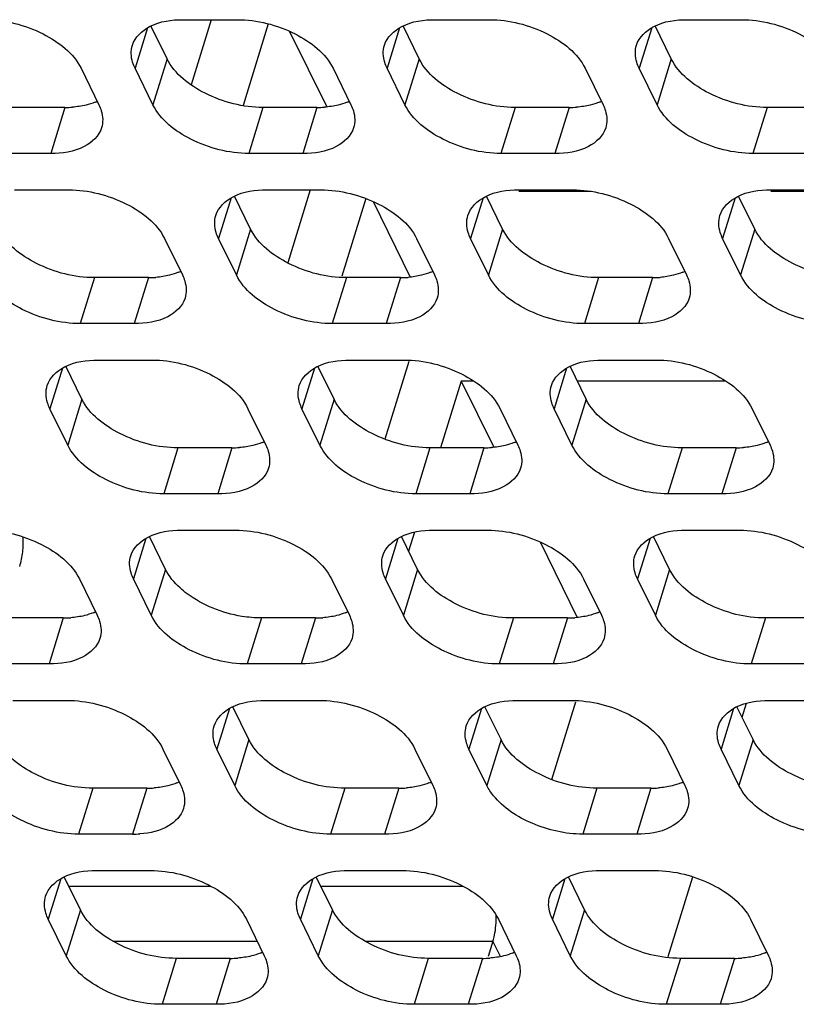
# Model space of a CAD drawing. Header units: millimetres. Extents: x 0 to 420, y 0 to 297.
# Tile 98 of 180: x 168.34 to 174.3, y 136.55 to 144.1. Entities that reach past the tile are written whole.
import ezdxf

# ---------------------------------------------------------------- set-up
doc = ezdxf.new("R2010")
doc.units = ezdxf.units.MM
doc.header["$LTSCALE"] = 23.1
doc.layers.get('0').update_dxf_attribs({"linetype": 'CONTINUOUS'})
doc.layers.add('ASSI', color=7, linetype='CONTINUOUS')

msp = doc.modelspace()

# ---------------------------------------------------------------- linework, layer by layer
at = {"color": 7, "linetype": 'CONTINUOUS'}
for p, q in [((169.811426, 144.097944), (169.656982, 143.598163)), ((170.248994, 144.066064), (170.05509, 143.438588)), ((170.412616, 144.008305), (170.696944, 143.428906)), ((170.571326, 142.792563), (170.398194, 142.232308)), ((172.726559, 142.780646), (172.170554, 142.780646)), ((174.660787, 142.780646), (174.104783, 142.780646)), ((170.998121, 142.725818), (170.814024, 142.130081)), ((171.053204, 142.702924), (171.337532, 142.123525)), ((171.327753, 141.475946), (171.143631, 140.880126)), ((171.728861, 141.326078), (171.570624, 140.814023)), ((171.824603, 141.326078), (171.728861, 141.326078)), ((171.728861, 141.326078), (171.97812, 140.818144)), ((173.758831, 141.326078), (172.619474, 141.326078)), ((171.37052, 140.166486), (171.32561, 140.021155)), ((172.334379, 140.092162), (172.618707, 139.512763)), ((172.424807, 138.269364), (172.608929, 138.865184))]:
    msp.add_line(p, q, dxfattribs=at)
msp.add_open_spline([(168.341125, 139.904355), (168.35227, 139.940429), (168.367777, 140.015796), (168.368877, 140.092674), (168.366113, 140.131234)], degree=3, knots=[0, 0, 0, 0, 0.49409664, 1, 1, 1, 1], dxfattribs=at)
at = {"layer": 'ASSI', "color": 9, "linetype": 'CONTINUOUS'}
for p, q in [((169.322173, 144.035783), (169.226127, 143.724978)), ((171.256401, 144.035783), (171.160355, 143.724978)), ((173.190629, 144.035783), (173.094583, 143.724978)), ((169.472326, 143.797751), (169.363396, 143.445254)), ((171.406554, 143.797751), (171.297624, 143.445254)), ((173.340782, 143.797751), (173.231852, 143.445254)), ((168.688237, 143.424785), (168.579307, 143.072288)), ((170.207987, 143.424785), (170.099058, 143.072288)), ((170.622465, 143.424785), (170.513535, 143.072288)), ((172.142216, 143.424785), (172.033286, 143.072288)), ((172.556693, 143.424785), (172.447763, 143.072288)), ((174.076444, 143.424785), (173.967514, 143.072288)), ((169.962761, 142.730402), (169.866715, 142.419597)), ((171.896989, 142.730402), (171.800943, 142.419597)), ((173.831217, 142.730402), (173.735171, 142.419597)), ((170.112914, 142.49237), (170.003984, 142.139873)), ((172.047142, 142.49237), (171.938212, 142.139873)), ((173.98137, 142.49237), (173.87244, 142.139873)), ((168.914347, 142.119404), (168.805417, 141.766907)), ((169.328825, 142.119404), (169.219895, 141.766907)), ((170.848575, 142.119404), (170.739645, 141.766907)), ((171.263053, 142.119404), (171.154123, 141.766907)), ((172.782803, 142.119404), (172.673874, 141.766907)), ((173.197281, 142.119404), (173.088351, 141.766907)), ((168.669121, 141.425021), (168.573075, 141.114216)), ((170.603349, 141.425021), (170.507303, 141.114216)), ((172.537577, 141.425021), (172.441531, 141.114216)), ((168.819273, 141.186989), (168.710344, 140.834492)), ((170.753502, 141.186989), (170.644572, 140.834492)), ((172.68773, 141.186989), (172.5788, 140.834492)), ((169.554935, 140.814023), (169.446005, 140.461526)), ((169.969413, 140.814023), (169.860483, 140.461526)), ((171.489163, 140.814023), (171.380233, 140.461526)), ((171.903641, 140.814023), (171.794711, 140.461526)), ((173.423391, 140.814023), (173.314461, 140.461526)), ((173.837869, 140.814023), (173.728939, 140.461526)), ((169.309709, 140.11964), (169.213663, 139.808835)), ((171.243937, 140.11964), (171.147891, 139.808835)), ((173.178165, 140.11964), (173.082119, 139.808835)), ((169.459861, 139.881608), (169.350932, 139.529111)), ((171.394089, 139.881608), (171.28516, 139.529111)), ((173.328318, 139.881608), (173.219388, 139.529111)), ((168.675772, 139.508642), (168.566843, 139.156145)), ((170.195523, 139.508642), (170.086593, 139.156145)), ((170.610001, 139.508642), (170.501071, 139.156145)), ((172.129751, 139.508642), (172.020821, 139.156145)), ((172.544229, 139.508642), (172.435299, 139.156145)), ((174.063979, 139.508642), (173.955049, 139.156145)), ((169.950297, 138.81426), (169.854251, 138.503454)), ((171.884525, 138.81426), (171.788479, 138.503454)), ((173.818753, 138.81426), (173.722707, 138.503454)), ((170.100449, 138.576227), (169.991519, 138.22373)), ((172.034677, 138.576227), (171.925748, 138.22373)), ((173.968905, 138.576227), (173.859976, 138.22373)), ((168.901883, 138.203261), (168.792953, 137.850764)), ((169.31636, 138.203261), (169.207431, 137.850764)), ((170.836111, 138.203261), (170.727181, 137.850764)), ((171.250588, 138.203261), (171.141659, 137.850764)), ((172.770339, 138.203261), (172.661409, 137.850764)), ((173.184817, 138.203261), (173.075887, 137.850764)), ((168.656656, 137.508879), (168.56061, 137.198073)), ((170.590885, 137.508879), (170.494839, 137.198073)), ((172.525113, 137.508879), (172.429067, 137.198073)), ((168.717904, 137.452015), (169.807154, 137.452015)), ((170.652132, 137.452015), (171.741382, 137.452015)), ((168.806809, 137.270846), (168.697879, 136.918349)), ((170.741037, 137.270846), (170.632107, 136.918349)), ((172.675265, 137.270846), (172.566335, 136.918349)), ((169.055664, 137.030534), (170.162578, 137.030534)), ((170.989892, 137.030534), (171.9729, 137.030534)), ((172.031162, 136.911809), (171.9729, 137.030534)), ((169.542471, 136.89788), (169.433541, 136.545383)), ((169.956948, 136.89788), (169.848018, 136.545383)), ((171.476699, 136.89788), (171.367769, 136.545383)), ((171.891176, 136.89788), (171.782247, 136.545383)), ((173.410927, 136.89788), (173.301997, 136.545383)), ((173.825404, 136.89788), (173.716475, 136.545383))]:
    msp.add_line(p, q, dxfattribs=at)
at = {"layer": 'ASSI', "color": 7, "linetype": 'CONTINUOUS'}
for p, q in [((169.472326, 143.797751), (169.34863, 144.049816)), ((169.595738, 144.097944), (170.010216, 144.097944)), ((171.406554, 143.797751), (171.282858, 144.049816)), ((171.529967, 144.097944), (171.944444, 144.097944)), ((173.340782, 143.797751), (173.217086, 144.049816)), ((173.464195, 144.097944), (173.878672, 144.097944)), ((168.81165, 143.724978), (168.948918, 143.445254)), ((169.363396, 143.445254), (169.226127, 143.724978)), ((170.745878, 143.724978), (170.883146, 143.445254)), ((171.297624, 143.445254), (171.160355, 143.724978)), ((172.680106, 143.724978), (172.817375, 143.445254)), ((173.231852, 143.445254), (173.094583, 143.724978)), ((168.688237, 143.424785), (168.273759, 143.424785)), ((170.622465, 143.424785), (170.207987, 143.424785)), ((172.556693, 143.424785), (172.142216, 143.424785)), ((174.490921, 143.424785), (174.076444, 143.424785)), ((168.579307, 143.072288), (168.164829, 143.072288)), ((170.513535, 143.072288), (170.099058, 143.072288)), ((172.447763, 143.072288), (172.033286, 143.072288)), ((174.381991, 143.072288), (173.967514, 143.072288)), ((168.302098, 142.792563), (168.716576, 142.792563)), ((170.112914, 142.49237), (169.989218, 142.744435)), ((170.236326, 142.792563), (170.650804, 142.792563)), ((172.047142, 142.49237), (171.923446, 142.744435)), ((172.170554, 142.792563), (172.585032, 142.792563)), ((173.98137, 142.49237), (173.857674, 142.744435)), ((174.104783, 142.792563), (174.51926, 142.792563)), ((169.452237, 142.419597), (169.589506, 142.139873)), ((170.003984, 142.139873), (169.866715, 142.419597)), ((171.386466, 142.419597), (171.523734, 142.139873)), ((171.938212, 142.139873), (171.800943, 142.419597)), ((173.320694, 142.419597), (173.457963, 142.139873)), ((173.87244, 142.139873), (173.735171, 142.419597)), ((169.328825, 142.119404), (168.914347, 142.119404)), ((171.263053, 142.119404), (170.848575, 142.119404)), ((173.197281, 142.119404), (172.782803, 142.119404)), ((169.219895, 141.766907), (168.805417, 141.766907)), ((171.154123, 141.766907), (170.739645, 141.766907)), ((173.088351, 141.766907), (172.673874, 141.766907)), ((168.942686, 141.487182), (169.357164, 141.487182)), ((170.876914, 141.487182), (171.291392, 141.487182)), ((172.811142, 141.487182), (173.22562, 141.487182)), ((168.819273, 141.186989), (168.695578, 141.439054)), ((170.753502, 141.186989), (170.629806, 141.439054)), ((172.68773, 141.186989), (172.564034, 141.439054)), ((168.710344, 140.834492), (168.573075, 141.114216)), ((170.092825, 141.114216), (170.230094, 140.834492)), ((170.644572, 140.834492), (170.507303, 141.114216)), ((172.027053, 141.114216), (172.164322, 140.834492)), ((172.5788, 140.834492), (172.441531, 141.114216)), ((173.961282, 141.114216), (174.09855, 140.834492)), ((169.969413, 140.814023), (169.554935, 140.814023)), ((171.903641, 140.814023), (171.489163, 140.814023)), ((173.837869, 140.814023), (173.423391, 140.814023)), ((169.860483, 140.461526), (169.446005, 140.461526)), ((171.794711, 140.461526), (171.380233, 140.461526)), ((173.728939, 140.461526), (173.314461, 140.461526)), ((169.583274, 140.181801), (169.997752, 140.181801)), ((171.517502, 140.181801), (171.93198, 140.181801)), ((173.45173, 140.181801), (173.866208, 140.181801)), ((169.459861, 139.881608), (169.336166, 140.133673)), ((171.394089, 139.881608), (171.270394, 140.133673)), ((173.328318, 139.881608), (173.204622, 140.133673)), ((168.799185, 139.808835), (168.936454, 139.529111)), ((169.350932, 139.529111), (169.213663, 139.808835)), ((170.733413, 139.808835), (170.870682, 139.529111)), ((171.28516, 139.529111), (171.147891, 139.808835)), ((172.667641, 139.808835), (172.80491, 139.529111)), ((173.219388, 139.529111), (173.082119, 139.808835)), ((168.675772, 139.508642), (168.261295, 139.508642)), ((170.610001, 139.508642), (170.195523, 139.508642)), ((172.544229, 139.508642), (172.129751, 139.508642)), ((174.478457, 139.508642), (174.063979, 139.508642)), ((168.566843, 139.156145), (168.152365, 139.156145)), ((170.501071, 139.156145), (170.086593, 139.156145)), ((172.435299, 139.156145), (172.020821, 139.156145)), ((174.369527, 139.156145), (173.955049, 139.156145)), ((168.289634, 138.87642), (168.704111, 138.87642)), ((170.100449, 138.576227), (169.976754, 138.828292)), ((170.223862, 138.87642), (170.63834, 138.87642)), ((172.034677, 138.576227), (171.910982, 138.828292)), ((172.15809, 138.87642), (172.572568, 138.87642)), ((173.968905, 138.576227), (173.84521, 138.828292)), ((173.88499, 138.747228), (173.918132, 138.854476)), ((174.092318, 138.87642), (174.506796, 138.87642)), ((169.439773, 138.503454), (169.577042, 138.22373)), ((169.991519, 138.22373), (169.854251, 138.503454)), ((171.374001, 138.503454), (171.51127, 138.22373)), ((171.925748, 138.22373), (171.788479, 138.503454)), ((173.308229, 138.503454), (173.445498, 138.22373)), ((173.859976, 138.22373), (173.722707, 138.503454)), ((169.31636, 138.203261), (168.901883, 138.203261)), ((171.250588, 138.203261), (170.836111, 138.203261)), ((173.184817, 138.203261), (172.770339, 138.203261)), ((169.207431, 137.850764), (168.792953, 137.850764)), ((171.141659, 137.850764), (170.727181, 137.850764)), ((173.075887, 137.850764), (172.661409, 137.850764)), ((168.930222, 137.571039), (169.344699, 137.571039)), ((170.86445, 137.571039), (171.278927, 137.571039)), ((172.798678, 137.571039), (173.213156, 137.571039)), ((168.806809, 137.270846), (168.683114, 137.522911)), ((170.741037, 137.270846), (170.617342, 137.522911)), ((172.675265, 137.270846), (172.55157, 137.522911)), ((173.318182, 136.913035), (173.506719, 137.523141)), ((168.697879, 136.918349), (168.56061, 137.198073)), ((170.080361, 137.198073), (170.21763, 136.918349)), ((170.632107, 136.918349), (170.494839, 137.198073)), ((172.014589, 137.198073), (172.151858, 136.918349)), ((172.566335, 136.918349), (172.429067, 137.198073)), ((173.948817, 137.198073), (174.086086, 136.918349)), ((171.9729, 137.030534), (171.93659, 136.913035)), ((169.956948, 136.89788), (169.542471, 136.89788)), ((171.891176, 136.89788), (171.476699, 136.89788)), ((173.825404, 136.89788), (173.410927, 136.89788)), ((169.848018, 136.545383), (169.433541, 136.545383)), ((171.782247, 136.545383), (171.367769, 136.545383)), ((173.716475, 136.545383), (173.301997, 136.545383))]:
    msp.add_line(p, q, dxfattribs=at)
for centre, radius, start, end in [((168.688689, 144.195209), 0.770424, 269.9663934, 274.2651484), ((168.763587, 143.841819), 0.407276, 292.495016, 294.9920115), ((170.622917, 144.195209), 0.770424, 269.9663934, 274.2651484), ((170.697815, 143.841819), 0.407276, 292.495016, 294.9920115), ((172.557145, 144.195209), 0.770424, 269.9663934, 274.2651484), ((172.632043, 143.841819), 0.407276, 292.495016, 294.9920115), ((169.404175, 142.536438), 0.407276, 292.495016, 294.9920115), ((171.338403, 142.536438), 0.407276, 292.495016, 294.9920115), ((173.272631, 142.536438), 0.407276, 292.495016, 294.9920115), ((169.329277, 142.889828), 0.770424, 269.9663934, 274.2651484), ((171.263505, 142.889828), 0.770424, 269.9663934, 274.2651484), ((173.197733, 142.889828), 0.770424, 269.9663934, 274.2651484), ((170.044763, 141.231057), 0.407276, 292.495016, 294.9920115), ((171.978991, 141.231057), 0.407276, 292.495016, 294.9920115), ((173.913219, 141.231057), 0.407276, 292.495016, 294.9920115), ((169.969865, 141.584447), 0.770424, 269.9663934, 274.2651484), ((171.904093, 141.584447), 0.770424, 269.9663934, 274.2651484), ((173.838321, 141.584447), 0.770424, 269.9663934, 274.2651484), ((168.676224, 140.279066), 0.770424, 269.9663934, 274.2651484), ((168.751123, 139.925676), 0.407276, 292.495016, 294.9920115), ((170.610452, 140.279066), 0.770424, 269.9663934, 274.2651484), ((170.685351, 139.925676), 0.407276, 292.495016, 294.9920115), ((172.544681, 140.279066), 0.770424, 269.9663934, 274.2651484), ((172.619579, 139.925676), 0.407276, 292.495016, 294.9920115), ((169.39171, 138.620295), 0.407276, 292.495016, 294.9920115), ((171.325939, 138.620295), 0.407276, 292.495016, 294.9920115), ((173.260167, 138.620295), 0.407276, 292.495016, 294.9920115), ((169.316812, 138.973685), 0.770424, 269.9663934, 274.2651484), ((171.25104, 138.973685), 0.770424, 269.9663934, 274.2651484), ((173.185268, 138.973685), 0.770424, 269.9663934, 274.2651484), ((169.207862, 138.621996), 0.771233, 269.9679195, 274.1747717), ((170.032298, 137.314914), 0.407276, 292.495016, 294.9920115), ((171.966526, 137.314914), 0.407276, 292.495016, 294.9920115), ((173.900755, 137.314914), 0.407276, 292.495016, 294.9920115), ((169.9574, 137.668304), 0.770424, 269.9663934, 274.2651484), ((171.891628, 137.668304), 0.770424, 269.9663934, 274.2651484), ((173.825856, 137.668304), 0.770424, 269.9663934, 274.2651484)]:
    msp.add_arc(centre, radius, start, end, dxfattribs=at)
for points, knots in [([(168.075988, 144.097944), (168.228521, 144.097944), (168.509634, 144.026877), (168.753948, 143.842561), (168.81165, 143.724978)], [0, 0, 0, 0, 0.53801512, 1, 1, 1, 1]), ([(169.20553, 143.90219), (169.224771, 143.964383), (169.351769, 144.080087), (169.508199, 144.097944), (169.595738, 144.097944)], [0, 0, 0, 0, 0.42649912, 1, 1, 1, 1]), ([(170.010216, 144.097944), (170.16275, 144.097944), (170.443863, 144.026877), (170.688176, 143.842561), (170.745878, 143.724978)], [0, 0, 0, 0, 0.53801512, 1, 1, 1, 1]), ([(171.139758, 143.90219), (171.158999, 143.964383), (171.285997, 144.080087), (171.442427, 144.097944), (171.529967, 144.097944)], [0, 0, 0, 0, 0.42649912, 1, 1, 1, 1]), ([(171.944444, 144.097944), (172.096978, 144.097944), (172.378091, 144.026877), (172.622404, 143.842561), (172.680106, 143.724978)], [0, 0, 0, 0, 0.53801512, 1, 1, 1, 1]), ([(173.073986, 143.90219), (173.093227, 143.964383), (173.220225, 144.080087), (173.376655, 144.097944), (173.464195, 144.097944)], [0, 0, 0, 0, 0.42649912, 1, 1, 1, 1]), ([(173.878672, 144.097944), (174.031206, 144.097944), (174.312319, 144.026877), (174.556632, 143.842561), (174.614334, 143.724978)], [0, 0, 0, 0, 0.53801512, 1, 1, 1, 1]), ([(169.226127, 143.724978), (169.218861, 143.739784), (169.196023, 143.795415), (169.192597, 143.860388), (169.20553, 143.90219)], [0, 0, 0, 0, 0.2737353, 1, 1, 1, 1]), ([(171.160355, 143.724978), (171.15309, 143.739784), (171.130251, 143.795415), (171.126825, 143.860388), (171.139758, 143.90219)], [0, 0, 0, 0, 0.2737353, 1, 1, 1, 1]), ([(173.094583, 143.724978), (173.087318, 143.739784), (173.06448, 143.795415), (173.061053, 143.860388), (173.073986, 143.90219)], [0, 0, 0, 0, 0.2737353, 1, 1, 1, 1]), ([(170.207987, 143.424785), (170.055454, 143.424785), (169.774341, 143.495852), (169.530027, 143.680168), (169.472326, 143.797751)], [0, 0, 0, 0, 0.53801512, 1, 1, 1, 1]), ([(172.142216, 143.424785), (171.989682, 143.424785), (171.708569, 143.495852), (171.464255, 143.680168), (171.406554, 143.797751)], [0, 0, 0, 0, 0.53801512, 1, 1, 1, 1]), ([(174.076444, 143.424785), (173.92391, 143.424785), (173.642797, 143.495852), (173.398483, 143.680168), (173.340782, 143.797751)], [0, 0, 0, 0, 0.53801512, 1, 1, 1, 1]), ([(168.948918, 143.445254), (168.956184, 143.430448), (168.979022, 143.374817), (168.982448, 143.309844), (168.969516, 143.268042)], [0, 0, 0, 0, 0.2737353, 1, 1, 1, 1]), ([(170.099058, 143.072288), (169.946524, 143.072288), (169.665411, 143.143355), (169.421097, 143.32767), (169.363396, 143.445254)], [0, 0, 0, 0, 0.53801512, 1, 1, 1, 1]), ([(170.883146, 143.445254), (170.890412, 143.430448), (170.91325, 143.374817), (170.916676, 143.309844), (170.903744, 143.268042)], [0, 0, 0, 0, 0.2737353, 1, 1, 1, 1]), ([(172.033286, 143.072288), (171.880752, 143.072288), (171.599639, 143.143355), (171.355325, 143.32767), (171.297624, 143.445254)], [0, 0, 0, 0, 0.53801512, 1, 1, 1, 1]), ([(172.817375, 143.445254), (172.82464, 143.430448), (172.847478, 143.374817), (172.850904, 143.309844), (172.837972, 143.268042)], [0, 0, 0, 0, 0.2737353, 1, 1, 1, 1]), ([(173.967514, 143.072288), (173.81498, 143.072288), (173.533867, 143.143355), (173.289554, 143.32767), (173.231852, 143.445254)], [0, 0, 0, 0, 0.53801512, 1, 1, 1, 1]), ([(168.969516, 143.268042), (168.950275, 143.205849), (168.823276, 143.090144), (168.666847, 143.072288), (168.579307, 143.072288)], [0, 0, 0, 0, 0.42649912, 1, 1, 1, 1]), ([(170.903744, 143.268042), (170.884503, 143.205849), (170.757504, 143.090144), (170.601075, 143.072288), (170.513535, 143.072288)], [0, 0, 0, 0, 0.42649912, 1, 1, 1, 1]), ([(172.837972, 143.268042), (172.818731, 143.205849), (172.691732, 143.090144), (172.535303, 143.072288), (172.447763, 143.072288)], [0, 0, 0, 0, 0.42649912, 1, 1, 1, 1]), ([(168.716576, 142.792563), (168.869109, 142.792563), (169.150222, 142.721496), (169.394536, 142.53718), (169.452237, 142.419597)], [0, 0, 0, 0, 0.53801512, 1, 1, 1, 1]), ([(169.846118, 142.596809), (169.865359, 142.659002), (169.992357, 142.774706), (170.148787, 142.792563), (170.236326, 142.792563)], [0, 0, 0, 0, 0.42649912, 1, 1, 1, 1]), ([(170.650804, 142.792563), (170.803337, 142.792563), (171.08445, 142.721496), (171.328764, 142.53718), (171.386466, 142.419597)], [0, 0, 0, 0, 0.53801512, 1, 1, 1, 1]), ([(171.780346, 142.596809), (171.799587, 142.659002), (171.926585, 142.774706), (172.083015, 142.792563), (172.170554, 142.792563)], [0, 0, 0, 0, 0.42649912, 1, 1, 1, 1]), ([(172.585032, 142.792563), (172.737566, 142.792563), (173.018679, 142.721496), (173.262992, 142.53718), (173.320694, 142.419597)], [0, 0, 0, 0, 0.53801512, 1, 1, 1, 1]), ([(173.714574, 142.596809), (173.733815, 142.659002), (173.860813, 142.774706), (174.017243, 142.792563), (174.104783, 142.792563)], [0, 0, 0, 0, 0.42649912, 1, 1, 1, 1]), ([(169.866715, 142.419597), (169.859449, 142.434403), (169.836611, 142.490034), (169.833185, 142.555007), (169.846118, 142.596809)], [0, 0, 0, 0, 0.2737353, 1, 1, 1, 1]), ([(171.800943, 142.419597), (171.793678, 142.434403), (171.770839, 142.490034), (171.767413, 142.555007), (171.780346, 142.596809)], [0, 0, 0, 0, 0.2737353, 1, 1, 1, 1]), ([(173.735171, 142.419597), (173.727906, 142.434403), (173.705067, 142.490034), (173.701641, 142.555007), (173.714574, 142.596809)], [0, 0, 0, 0, 0.2737353, 1, 1, 1, 1]), ([(168.914347, 142.119404), (168.761814, 142.119404), (168.480701, 142.190471), (168.236387, 142.374787), (168.178686, 142.49237)], [0, 0, 0, 0, 0.53801512, 1, 1, 1, 1]), ([(170.848575, 142.119404), (170.696042, 142.119404), (170.414929, 142.190471), (170.170615, 142.374787), (170.112914, 142.49237)], [0, 0, 0, 0, 0.53801512, 1, 1, 1, 1]), ([(172.782803, 142.119404), (172.63027, 142.119404), (172.349157, 142.190471), (172.104843, 142.374787), (172.047142, 142.49237)], [0, 0, 0, 0, 0.53801512, 1, 1, 1, 1]), ([(174.717032, 142.119404), (174.564498, 142.119404), (174.283385, 142.190471), (174.039071, 142.374787), (173.98137, 142.49237)], [0, 0, 0, 0, 0.53801512, 1, 1, 1, 1]), ([(168.805417, 141.766907), (168.652884, 141.766907), (168.371771, 141.837974), (168.127457, 142.022289), (168.069756, 142.139873)], [0, 0, 0, 0, 0.53801512, 1, 1, 1, 1]), ([(169.589506, 142.139873), (169.596772, 142.125067), (169.61961, 142.069436), (169.623036, 142.004463), (169.610104, 141.962661)], [0, 0, 0, 0, 0.2737353, 1, 1, 1, 1]), ([(170.739645, 141.766907), (170.587112, 141.766907), (170.305999, 141.837974), (170.061685, 142.022289), (170.003984, 142.139873)], [0, 0, 0, 0, 0.53801512, 1, 1, 1, 1]), ([(171.523734, 142.139873), (171.531, 142.125067), (171.553838, 142.069436), (171.557264, 142.004463), (171.544332, 141.962661)], [0, 0, 0, 0, 0.2737353, 1, 1, 1, 1]), ([(172.673874, 141.766907), (172.52134, 141.766907), (172.240227, 141.837974), (171.995913, 142.022289), (171.938212, 142.139873)], [0, 0, 0, 0, 0.53801512, 1, 1, 1, 1]), ([(173.457963, 142.139873), (173.465228, 142.125067), (173.488066, 142.069436), (173.491492, 142.004463), (173.47856, 141.962661)], [0, 0, 0, 0, 0.2737353, 1, 1, 1, 1]), ([(174.608102, 141.766907), (174.455568, 141.766907), (174.174455, 141.837974), (173.930141, 142.022289), (173.87244, 142.139873)], [0, 0, 0, 0, 0.53801512, 1, 1, 1, 1]), ([(169.610104, 141.962661), (169.590863, 141.900468), (169.463864, 141.784763), (169.307435, 141.766907), (169.219895, 141.766907)], [0, 0, 0, 0, 0.42649912, 1, 1, 1, 1]), ([(171.544332, 141.962661), (171.525091, 141.900468), (171.398092, 141.784763), (171.241663, 141.766907), (171.154123, 141.766907)], [0, 0, 0, 0, 0.42649912, 1, 1, 1, 1]), ([(173.47856, 141.962661), (173.459319, 141.900468), (173.33232, 141.784763), (173.175891, 141.766907), (173.088351, 141.766907)], [0, 0, 0, 0, 0.42649912, 1, 1, 1, 1]), ([(168.552477, 141.291428), (168.571719, 141.353621), (168.698717, 141.469326), (168.855146, 141.487182), (168.942686, 141.487182)], [0, 0, 0, 0, 0.42649912, 1, 1, 1, 1]), ([(169.357164, 141.487182), (169.509697, 141.487182), (169.79081, 141.416115), (170.035124, 141.2318), (170.092825, 141.114216)], [0, 0, 0, 0, 0.53801512, 1, 1, 1, 1]), ([(170.486706, 141.291428), (170.505947, 141.353621), (170.632945, 141.469326), (170.789375, 141.487182), (170.876914, 141.487182)], [0, 0, 0, 0, 0.42649912, 1, 1, 1, 1]), ([(171.291392, 141.487182), (171.443925, 141.487182), (171.725038, 141.416115), (171.969352, 141.2318), (172.027053, 141.114216)], [0, 0, 0, 0, 0.53801512, 1, 1, 1, 1]), ([(172.420934, 141.291428), (172.440175, 141.353621), (172.567173, 141.469326), (172.723603, 141.487182), (172.811142, 141.487182)], [0, 0, 0, 0, 0.42649912, 1, 1, 1, 1]), ([(173.22562, 141.487182), (173.378153, 141.487182), (173.659266, 141.416115), (173.90358, 141.2318), (173.961282, 141.114216)], [0, 0, 0, 0, 0.53801512, 1, 1, 1, 1]), ([(168.573075, 141.114216), (168.565809, 141.129022), (168.542971, 141.184653), (168.539545, 141.249626), (168.552477, 141.291428)], [0, 0, 0, 0, 0.2737353, 1, 1, 1, 1]), ([(170.507303, 141.114216), (170.500037, 141.129022), (170.477199, 141.184653), (170.473773, 141.249626), (170.486706, 141.291428)], [0, 0, 0, 0, 0.2737353, 1, 1, 1, 1]), ([(172.441531, 141.114216), (172.434265, 141.129022), (172.411427, 141.184653), (172.408001, 141.249626), (172.420934, 141.291428)], [0, 0, 0, 0, 0.2737353, 1, 1, 1, 1]), ([(169.554935, 140.814023), (169.402402, 140.814023), (169.121289, 140.88509), (168.876975, 141.069406), (168.819273, 141.186989)], [0, 0, 0, 0, 0.53801512, 1, 1, 1, 1]), ([(171.489163, 140.814023), (171.33663, 140.814023), (171.055517, 140.88509), (170.811203, 141.069406), (170.753502, 141.186989)], [0, 0, 0, 0, 0.53801512, 1, 1, 1, 1]), ([(173.423391, 140.814023), (173.270858, 140.814023), (172.989745, 140.88509), (172.745431, 141.069406), (172.68773, 141.186989)], [0, 0, 0, 0, 0.53801512, 1, 1, 1, 1]), ([(169.446005, 140.461526), (169.293472, 140.461526), (169.012359, 140.532593), (168.768045, 140.716909), (168.710344, 140.834492)], [0, 0, 0, 0, 0.53801512, 1, 1, 1, 1]), ([(170.230094, 140.834492), (170.23736, 140.819686), (170.260198, 140.764055), (170.263624, 140.699082), (170.250692, 140.65728)], [0, 0, 0, 0, 0.2737353, 1, 1, 1, 1]), ([(171.380233, 140.461526), (171.2277, 140.461526), (170.946587, 140.532593), (170.702273, 140.716909), (170.644572, 140.834492)], [0, 0, 0, 0, 0.53801512, 1, 1, 1, 1]), ([(172.164322, 140.834492), (172.171588, 140.819686), (172.194426, 140.764055), (172.197852, 140.699082), (172.18492, 140.65728)], [0, 0, 0, 0, 0.2737353, 1, 1, 1, 1]), ([(173.314461, 140.461526), (173.161928, 140.461526), (172.880815, 140.532593), (172.636501, 140.716909), (172.5788, 140.834492)], [0, 0, 0, 0, 0.53801512, 1, 1, 1, 1]), ([(174.09855, 140.834492), (174.105816, 140.819686), (174.128654, 140.764055), (174.13208, 140.699082), (174.119148, 140.65728)], [0, 0, 0, 0, 0.2737353, 1, 1, 1, 1]), ([(170.250692, 140.65728), (170.23145, 140.595087), (170.104452, 140.479383), (169.948023, 140.461526), (169.860483, 140.461526)], [0, 0, 0, 0, 0.42649912, 1, 1, 1, 1]), ([(172.18492, 140.65728), (172.165679, 140.595087), (172.03868, 140.479383), (171.882251, 140.461526), (171.794711, 140.461526)], [0, 0, 0, 0, 0.42649912, 1, 1, 1, 1]), ([(174.119148, 140.65728), (174.099907, 140.595087), (173.972908, 140.479383), (173.816479, 140.461526), (173.728939, 140.461526)], [0, 0, 0, 0, 0.42649912, 1, 1, 1, 1]), ([(168.063524, 140.181801), (168.216057, 140.181801), (168.49717, 140.110734), (168.741484, 139.926419), (168.799185, 139.808835)], [0, 0, 0, 0, 0.53801512, 1, 1, 1, 1]), ([(169.193065, 139.986047), (169.212306, 140.04824), (169.339305, 140.163945), (169.495734, 140.181801), (169.583274, 140.181801)], [0, 0, 0, 0, 0.42649912, 1, 1, 1, 1]), ([(169.997752, 140.181801), (170.150285, 140.181801), (170.431398, 140.110734), (170.675712, 139.926419), (170.733413, 139.808835)], [0, 0, 0, 0, 0.53801512, 1, 1, 1, 1]), ([(171.127293, 139.986047), (171.146535, 140.04824), (171.273533, 140.163945), (171.429962, 140.181801), (171.517502, 140.181801)], [0, 0, 0, 0, 0.42649912, 1, 1, 1, 1]), ([(171.93198, 140.181801), (172.084513, 140.181801), (172.365626, 140.110734), (172.60994, 139.926419), (172.667641, 139.808835)], [0, 0, 0, 0, 0.53801512, 1, 1, 1, 1]), ([(173.061522, 139.986047), (173.080763, 140.04824), (173.207761, 140.163945), (173.364191, 140.181801), (173.45173, 140.181801)], [0, 0, 0, 0, 0.42649912, 1, 1, 1, 1]), ([(173.866208, 140.181801), (174.018741, 140.181801), (174.299854, 140.110734), (174.544168, 139.926419), (174.60187, 139.808835)], [0, 0, 0, 0, 0.53801512, 1, 1, 1, 1]), ([(169.213663, 139.808835), (169.206397, 139.823641), (169.183559, 139.879273), (169.180133, 139.944245), (169.193065, 139.986047)], [0, 0, 0, 0, 0.2737353, 1, 1, 1, 1]), ([(171.147891, 139.808835), (171.140625, 139.823641), (171.117787, 139.879273), (171.114361, 139.944245), (171.127293, 139.986047)], [0, 0, 0, 0, 0.2737353, 1, 1, 1, 1]), ([(173.082119, 139.808835), (173.074853, 139.823641), (173.052015, 139.879273), (173.048589, 139.944245), (173.061522, 139.986047)], [0, 0, 0, 0, 0.2737353, 1, 1, 1, 1]), ([(169.62558, 139.695), (169.607081, 139.708735), (169.542376, 139.761406), (169.486536, 139.827251), (169.459861, 139.881608)], [0, 0, 0, 0, 0.27564103, 1, 1, 1, 1]), ([(172.129751, 139.508642), (171.977218, 139.508642), (171.696105, 139.579709), (171.451791, 139.764025), (171.394089, 139.881608)], [0, 0, 0, 0, 0.53801512, 1, 1, 1, 1]), ([(174.063979, 139.508642), (173.911446, 139.508642), (173.630333, 139.579709), (173.386019, 139.764025), (173.328318, 139.881608)], [0, 0, 0, 0, 0.53801512, 1, 1, 1, 1]), ([(170.195523, 139.508642), (170.145616, 139.508642), (169.944597, 139.526972), (169.747403, 139.604552), (169.62558, 139.695)], [0, 0, 0, 0, 0.24751068, 1, 1, 1, 1]), ([(168.936454, 139.529111), (168.94372, 139.514305), (168.966558, 139.458674), (168.969984, 139.393701), (168.957051, 139.351899)], [0, 0, 0, 0, 0.2737353, 1, 1, 1, 1]), ([(170.086593, 139.156145), (169.93406, 139.156145), (169.652947, 139.227212), (169.408633, 139.411528), (169.350932, 139.529111)], [0, 0, 0, 0, 0.53801512, 1, 1, 1, 1]), ([(170.870682, 139.529111), (170.877948, 139.514305), (170.900786, 139.458674), (170.904212, 139.393701), (170.89128, 139.351899)], [0, 0, 0, 0, 0.2737353, 1, 1, 1, 1]), ([(172.020821, 139.156145), (171.868288, 139.156145), (171.587175, 139.227212), (171.342861, 139.411528), (171.28516, 139.529111)], [0, 0, 0, 0, 0.53801512, 1, 1, 1, 1]), ([(172.80491, 139.529111), (172.812176, 139.514305), (172.835014, 139.458674), (172.83844, 139.393701), (172.825508, 139.351899)], [0, 0, 0, 0, 0.2737353, 1, 1, 1, 1]), ([(173.955049, 139.156145), (173.802516, 139.156145), (173.521403, 139.227212), (173.277089, 139.411528), (173.219388, 139.529111)], [0, 0, 0, 0, 0.53801512, 1, 1, 1, 1]), ([(168.957051, 139.351899), (168.93781, 139.289706), (168.810812, 139.174002), (168.654382, 139.156145), (168.566843, 139.156145)], [0, 0, 0, 0, 0.42649912, 1, 1, 1, 1]), ([(170.89128, 139.351899), (170.872038, 139.289706), (170.74504, 139.174002), (170.58861, 139.156145), (170.501071, 139.156145)], [0, 0, 0, 0, 0.42649912, 1, 1, 1, 1]), ([(172.825508, 139.351899), (172.806266, 139.289706), (172.679268, 139.174002), (172.522839, 139.156145), (172.435299, 139.156145)], [0, 0, 0, 0, 0.42649912, 1, 1, 1, 1]), ([(168.704111, 138.87642), (168.856645, 138.87642), (169.137758, 138.805353), (169.382072, 138.621038), (169.439773, 138.503454)], [0, 0, 0, 0, 0.53801512, 1, 1, 1, 1]), ([(169.833653, 138.680666), (169.852894, 138.742859), (169.979893, 138.858564), (170.136322, 138.87642), (170.223862, 138.87642)], [0, 0, 0, 0, 0.42649912, 1, 1, 1, 1]), ([(170.63834, 138.87642), (170.790873, 138.87642), (171.071986, 138.805353), (171.3163, 138.621038), (171.374001, 138.503454)], [0, 0, 0, 0, 0.53801512, 1, 1, 1, 1]), ([(171.767881, 138.680666), (171.787122, 138.742859), (171.914121, 138.858564), (172.07055, 138.87642), (172.15809, 138.87642)], [0, 0, 0, 0, 0.42649912, 1, 1, 1, 1]), ([(172.572568, 138.87642), (172.725101, 138.87642), (173.006214, 138.805353), (173.250528, 138.621038), (173.308229, 138.503454)], [0, 0, 0, 0, 0.53801512, 1, 1, 1, 1]), ([(173.702109, 138.680666), (173.721351, 138.742859), (173.848349, 138.858564), (174.004778, 138.87642), (174.092318, 138.87642)], [0, 0, 0, 0, 0.42649912, 1, 1, 1, 1]), ([(169.854251, 138.503454), (169.846985, 138.51826), (169.824147, 138.573892), (169.820721, 138.638865), (169.833653, 138.680666)], [0, 0, 0, 0, 0.2737353, 1, 1, 1, 1]), ([(171.788479, 138.503454), (171.781213, 138.51826), (171.758375, 138.573892), (171.754949, 138.638865), (171.767881, 138.680666)], [0, 0, 0, 0, 0.2737353, 1, 1, 1, 1]), ([(173.722707, 138.503454), (173.715441, 138.51826), (173.692603, 138.573892), (173.689177, 138.638865), (173.702109, 138.680666)], [0, 0, 0, 0, 0.2737353, 1, 1, 1, 1]), ([(168.901883, 138.203261), (168.749349, 138.203261), (168.468236, 138.274328), (168.223923, 138.458644), (168.166221, 138.576227)], [0, 0, 0, 0, 0.53801512, 1, 1, 1, 1]), ([(170.836111, 138.203261), (170.683577, 138.203261), (170.402464, 138.274328), (170.158151, 138.458644), (170.100449, 138.576227)], [0, 0, 0, 0, 0.53801512, 1, 1, 1, 1]), ([(172.770339, 138.203261), (172.617805, 138.203261), (172.336692, 138.274328), (172.092379, 138.458644), (172.034677, 138.576227)], [0, 0, 0, 0, 0.53801512, 1, 1, 1, 1]), ([(174.704567, 138.203261), (174.552034, 138.203261), (174.270921, 138.274328), (174.026607, 138.458644), (173.968905, 138.576227)], [0, 0, 0, 0, 0.53801512, 1, 1, 1, 1]), ([(168.792953, 137.850764), (168.640419, 137.850764), (168.359306, 137.921831), (168.114993, 138.106147), (168.057291, 138.22373)], [0, 0, 0, 0, 0.53801512, 1, 1, 1, 1]), ([(169.577042, 138.22373), (169.584308, 138.208924), (169.607146, 138.153293), (169.610572, 138.08832), (169.597639, 138.046518)], [0, 0, 0, 0, 0.2737353, 1, 1, 1, 1]), ([(170.727181, 137.850764), (170.574648, 137.850764), (170.293535, 137.921831), (170.049221, 138.106147), (169.991519, 138.22373)], [0, 0, 0, 0, 0.53801512, 1, 1, 1, 1]), ([(171.51127, 138.22373), (171.518536, 138.208924), (171.541374, 138.153293), (171.5448, 138.08832), (171.531867, 138.046518)], [0, 0, 0, 0, 0.2737353, 1, 1, 1, 1]), ([(173.445498, 138.22373), (173.452764, 138.208924), (173.475602, 138.153293), (173.479028, 138.08832), (173.466096, 138.046518)], [0, 0, 0, 0, 0.2737353, 1, 1, 1, 1]), ([(174.595637, 137.850764), (174.443104, 137.850764), (174.161991, 137.921831), (173.917677, 138.106147), (173.859976, 138.22373)], [0, 0, 0, 0, 0.53801512, 1, 1, 1, 1]), ([(172.661409, 137.850764), (172.529118, 137.850764), (172.275673, 137.907985), (172.052749, 138.051023), (171.97635, 138.145636)], [0, 0, 0, 0, 0.52103805, 1, 1, 1, 1]), ([(169.597639, 138.046518), (169.580431, 137.990895), (169.476127, 137.884711), (169.339909, 137.858395), (169.264007, 137.85281)], [0, 0, 0, 0, 0.43343992, 1, 1, 1, 1]), ([(171.531867, 138.046518), (171.512626, 137.984325), (171.385628, 137.868621), (171.229198, 137.850764), (171.141659, 137.850764)], [0, 0, 0, 0, 0.42649912, 1, 1, 1, 1]), ([(173.466096, 138.046518), (173.446854, 137.984325), (173.319856, 137.868621), (173.163426, 137.850764), (173.075887, 137.850764)], [0, 0, 0, 0, 0.42649912, 1, 1, 1, 1]), ([(168.540013, 137.375285), (168.559254, 137.437478), (168.686253, 137.553183), (168.842682, 137.571039), (168.930222, 137.571039)], [0, 0, 0, 0, 0.42649912, 1, 1, 1, 1]), ([(169.344699, 137.571039), (169.497233, 137.571039), (169.778346, 137.499972), (170.02266, 137.315657), (170.080361, 137.198073)], [0, 0, 0, 0, 0.53801512, 1, 1, 1, 1]), ([(170.474241, 137.375285), (170.493482, 137.437478), (170.620481, 137.553183), (170.77691, 137.571039), (170.86445, 137.571039)], [0, 0, 0, 0, 0.42649912, 1, 1, 1, 1]), ([(171.278927, 137.571039), (171.431461, 137.571039), (171.712574, 137.499972), (171.956888, 137.315657), (172.014589, 137.198073)], [0, 0, 0, 0, 0.53801512, 1, 1, 1, 1]), ([(172.408469, 137.375285), (172.42771, 137.437478), (172.554709, 137.553183), (172.711138, 137.571039), (172.798678, 137.571039)], [0, 0, 0, 0, 0.42649912, 1, 1, 1, 1]), ([(173.213156, 137.571039), (173.365689, 137.571039), (173.646802, 137.499972), (173.891116, 137.315657), (173.948817, 137.198073)], [0, 0, 0, 0, 0.53801512, 1, 1, 1, 1]), ([(168.56061, 137.198073), (168.553345, 137.212879), (168.530507, 137.268511), (168.527081, 137.333484), (168.540013, 137.375285)], [0, 0, 0, 0, 0.2737353, 1, 1, 1, 1]), ([(170.494839, 137.198073), (170.487573, 137.212879), (170.464735, 137.268511), (170.461309, 137.333484), (170.474241, 137.375285)], [0, 0, 0, 0, 0.2737353, 1, 1, 1, 1]), ([(172.429067, 137.198073), (172.421801, 137.212879), (172.398963, 137.268511), (172.395537, 137.333484), (172.408469, 137.375285)], [0, 0, 0, 0, 0.2737353, 1, 1, 1, 1]), ([(169.542471, 136.89788), (169.389937, 136.89788), (169.108824, 136.968948), (168.864511, 137.153263), (168.806809, 137.270846)], [0, 0, 0, 0, 0.53801512, 1, 1, 1, 1]), ([(171.476699, 136.89788), (171.324165, 136.89788), (171.043052, 136.968948), (170.798739, 137.153263), (170.741037, 137.270846)], [0, 0, 0, 0, 0.53801512, 1, 1, 1, 1]), ([(173.410927, 136.89788), (173.258393, 136.89788), (172.97728, 136.968948), (172.732967, 137.153263), (172.675265, 137.270846)], [0, 0, 0, 0, 0.53801512, 1, 1, 1, 1]), ([(171.9729, 137.030534), (171.977369, 137.044995), (171.993505, 137.109238), (171.998812, 137.175937), (171.998146, 137.22696)], [0, 0, 0, 0, 0.22876774, 1, 1, 1, 1]), ([(169.433541, 136.545383), (169.281007, 136.545383), (168.999894, 136.61645), (168.755581, 136.800766), (168.697879, 136.918349)], [0, 0, 0, 0, 0.53801512, 1, 1, 1, 1]), ([(170.21763, 136.918349), (170.224895, 136.903543), (170.247734, 136.847912), (170.25116, 136.782939), (170.238227, 136.741137)], [0, 0, 0, 0, 0.2737353, 1, 1, 1, 1]), ([(171.367769, 136.545383), (171.215235, 136.545383), (170.934122, 136.61645), (170.689809, 136.800766), (170.632107, 136.918349)], [0, 0, 0, 0, 0.53801512, 1, 1, 1, 1]), ([(172.151858, 136.918349), (172.159124, 136.903543), (172.181962, 136.847912), (172.185388, 136.782939), (172.172455, 136.741137)], [0, 0, 0, 0, 0.2737353, 1, 1, 1, 1]), ([(173.301997, 136.545383), (173.149464, 136.545383), (172.868351, 136.61645), (172.624037, 136.800766), (172.566335, 136.918349)], [0, 0, 0, 0, 0.53801512, 1, 1, 1, 1]), ([(174.086086, 136.918349), (174.093352, 136.903543), (174.11619, 136.847912), (174.119616, 136.782939), (174.106683, 136.741137)], [0, 0, 0, 0, 0.2737353, 1, 1, 1, 1]), ([(170.238227, 136.741137), (170.218986, 136.678944), (170.091988, 136.56324), (169.935558, 136.545383), (169.848018, 136.545383)], [0, 0, 0, 0, 0.42649912, 1, 1, 1, 1]), ([(172.172455, 136.741137), (172.153214, 136.678944), (172.026216, 136.56324), (171.869786, 136.545383), (171.782247, 136.545383)], [0, 0, 0, 0, 0.42649912, 1, 1, 1, 1]), ([(174.106683, 136.741137), (174.087442, 136.678944), (173.960444, 136.56324), (173.804014, 136.545383), (173.716475, 136.545383)], [0, 0, 0, 0, 0.42649912, 1, 1, 1, 1])]:
    msp.add_open_spline(points, degree=3, knots=knots, dxfattribs=at)
for points in [[(168.850053, 143.443039), (168.815962, 143.434673), (168.78099, 143.42955), (168.745987, 143.426918)], [(168.919412, 143.465531), (168.896959, 143.456226), (168.873658, 143.448831), (168.850053, 143.443039)], [(170.784281, 143.443039), (170.75019, 143.434673), (170.715218, 143.42955), (170.680215, 143.426918)], [(170.85364, 143.465531), (170.831187, 143.456226), (170.807886, 143.448831), (170.784281, 143.443039)], [(172.718509, 143.443039), (172.684418, 143.434673), (172.649447, 143.42955), (172.614443, 143.426918)], [(172.787868, 143.465531), (172.765415, 143.456226), (172.742114, 143.448831), (172.718509, 143.443039)], [(169.56, 142.16015), (169.537547, 142.150845), (169.514245, 142.143451), (169.490641, 142.137658)], [(171.494228, 142.16015), (171.471775, 142.150845), (171.448474, 142.143451), (171.424869, 142.137658)], [(173.428456, 142.16015), (173.406003, 142.150845), (173.382702, 142.143451), (173.359097, 142.137658)], [(169.490641, 142.137658), (169.45655, 142.129292), (169.421578, 142.124169), (169.386575, 142.121537)], [(171.424869, 142.137658), (171.390778, 142.129292), (171.355806, 142.124169), (171.320803, 142.121537)], [(173.359097, 142.137658), (173.325006, 142.129292), (173.290035, 142.124169), (173.255031, 142.121537)], [(170.131229, 140.832277), (170.097138, 140.823911), (170.062166, 140.818789), (170.027163, 140.816156)], [(170.200588, 140.854769), (170.178135, 140.845464), (170.154833, 140.83807), (170.131229, 140.832277)], [(172.065457, 140.832277), (172.031366, 140.823911), (171.996394, 140.818789), (171.961391, 140.816156)], [(172.134816, 140.854769), (172.112363, 140.845464), (172.089062, 140.83807), (172.065457, 140.832277)], [(173.999685, 140.832277), (173.965594, 140.823911), (173.930622, 140.818789), (173.895619, 140.816156)], [(174.069044, 140.854769), (174.046591, 140.845464), (174.02329, 140.83807), (173.999685, 140.832277)], [(168.837589, 139.526896), (168.803498, 139.518531), (168.768526, 139.513408), (168.733522, 139.510776)], [(168.906948, 139.549388), (168.884494, 139.540083), (168.861193, 139.532689), (168.837589, 139.526896)], [(170.771817, 139.526896), (170.737726, 139.518531), (170.702754, 139.513408), (170.667751, 139.510776)], [(170.841176, 139.549388), (170.818723, 139.540083), (170.795421, 139.532689), (170.771817, 139.526896)], [(172.706045, 139.526896), (172.671954, 139.518531), (172.636982, 139.513408), (172.601979, 139.510776)], [(172.775404, 139.549388), (172.752951, 139.540083), (172.729649, 139.532689), (172.706045, 139.526896)], [(169.478177, 138.221515), (169.444086, 138.21315), (169.409114, 138.208027), (169.37411, 138.205395)], [(169.547536, 138.244007), (169.525082, 138.234702), (169.501781, 138.227308), (169.478177, 138.221515)], [(171.412405, 138.221515), (171.378314, 138.21315), (171.343342, 138.208027), (171.308338, 138.205395)], [(171.481764, 138.244007), (171.45931, 138.234702), (171.436009, 138.227308), (171.412405, 138.221515)], [(171.97635, 138.145636), (171.956862, 138.169769), (171.939412, 138.195884), (171.925748, 138.22373)], [(173.346633, 138.221515), (173.312542, 138.21315), (173.27757, 138.208027), (173.242567, 138.205395)], [(173.415992, 138.244007), (173.393539, 138.234702), (173.370237, 138.227308), (173.346633, 138.221515)], [(170.188124, 136.938626), (170.16567, 136.929321), (170.142369, 136.921927), (170.118765, 136.916134)], [(172.122352, 136.938626), (172.099898, 136.929321), (172.076597, 136.921927), (172.052993, 136.916134)], [(174.05658, 136.938626), (174.034127, 136.929321), (174.010825, 136.921927), (173.987221, 136.916134)], [(170.118765, 136.916134), (170.084673, 136.907769), (170.049702, 136.902646), (170.014698, 136.900014)], [(172.052993, 136.916134), (172.018902, 136.907769), (171.98393, 136.902646), (171.948926, 136.900014)], [(173.987221, 136.916134), (173.95313, 136.907769), (173.918158, 136.902646), (173.883154, 136.900014)]]:
    msp.add_open_spline(points, degree=3, dxfattribs=at)

doc.saveas('drawing.dxf')
